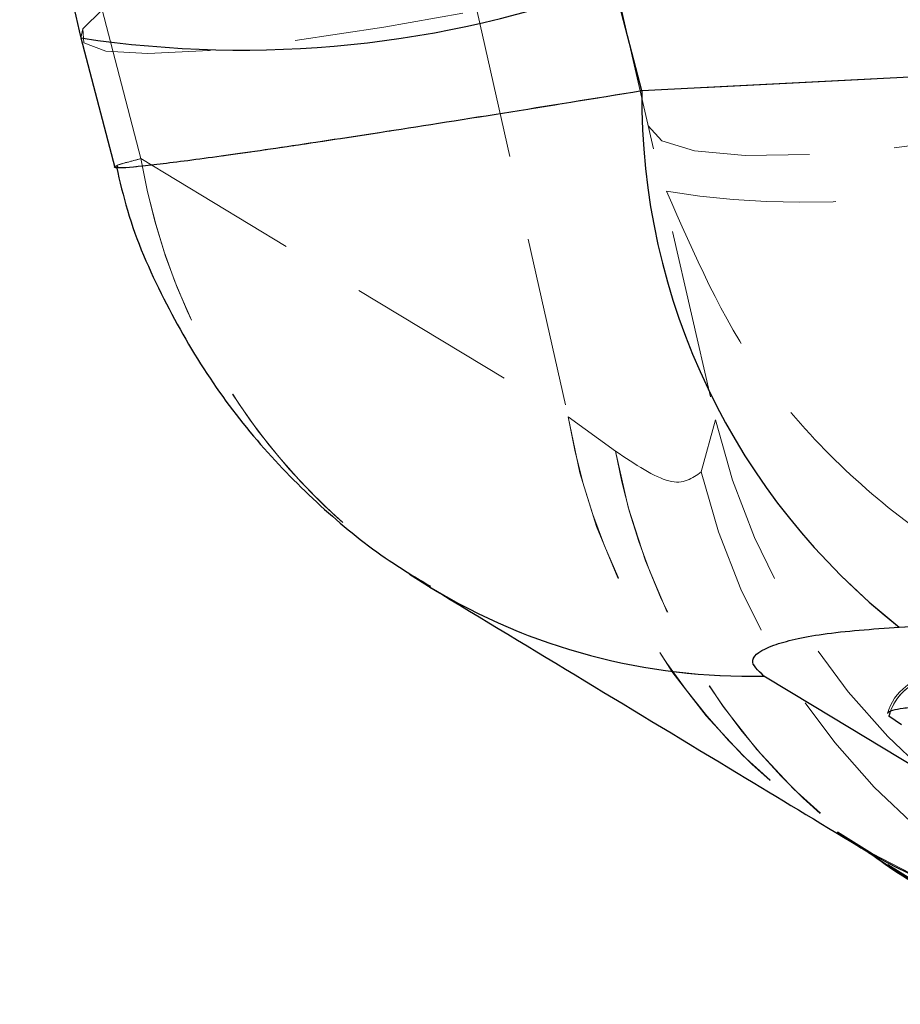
# Model space of a CAD drawing. Header units: millimetres. Extents: x 32 to 375, y 6 to 289.
# Tile 16 of 42: x 146.34 to 152.92, y 266.99 to 274.36. Entities that reach past the tile are written whole.
import ezdxf

# ---------------------------------------------------------------- set-up
doc = ezdxf.new("R2010")
doc.units = ezdxf.units.MM
doc.linetypes.add('HIDDEN', pattern=[1.905, 1.27, -0.635])

msp = doc.modelspace()

# ---------------------------------------------------------------- linework, layer by layer
at = {"color": 7, "linetype": 'Continuous', "lineweight": 25}
for p, q in [((150.990536, 273.824175), (150.781449, 274.627139)), ((146.79561, 274.220635), (147.04789, 273.251792)), ((156.512739, 274.10942), (150.990536, 273.824175)), ((149.252597, 270.206791), (149.414548, 270.10404)), ((152.916914, 269.810979), (158.439746, 270.095979)), ((152.932891, 269.079072), (152.839411, 269.14293))]:
    msp.add_line(p, q, dxfattribs=at)
at = {"color": 7, "linetype": 'HIDDEN', "lineweight": 18}
for p, q in [((150.990536, 273.824175), (150.781449, 274.627139)), ((150.793342, 274.62775), (151.543669, 271.362473)), ((149.724513, 274.572839), (150.440216, 271.384035)), ((146.954365, 274.430503), (147.244341, 273.316895)), ((156.512739, 274.10942), (150.990536, 273.824175)), ((147.244341, 273.316895), (150.440216, 271.384035)), ((147.244341, 273.316895), (150.440216, 271.384035)), ((150.440216, 271.384035), (150.794813, 271.127259)), ((150.440216, 271.384035), (150.794813, 271.127259)), ((151.436383, 270.971407), (151.543669, 271.362473)), ((151.436383, 270.971407), (151.543669, 271.362473)), ((152.916914, 269.810979), (158.439746, 270.095979))]:
    msp.add_line(p, q, dxfattribs=at)
at = {"color": 8, "linetype": 'Continuous', "lineweight": 25}
msp.add_line((152.84623, 269.164634), (152.839411, 269.14293), dxfattribs=at)
at = {"color": 7, "linetype": 'HIDDEN', "lineweight": 18, "flags": 128}
for points in [[(146.954365, 274.430503), (146.808576, 274.288182), (146.817796, 274.184776), (146.981818, 274.122615), (147.296939, 274.10311), (147.756038, 274.126698), (148.348748, 274.192845), (149.061681, 274.300066), (149.878733, 274.445926), (150.781449, 274.627139)], [(146.954365, 274.430503), (146.808576, 274.288182), (146.795634, 274.220538)], [(151.038106, 273.562585), (151.141027, 273.449821), (151.38644, 273.374853), (151.765266, 273.340439), (152.263505, 273.347852), (152.862733, 273.396825), (153.540795, 273.485546), (154.272623, 273.610723), (155.031159, 273.767744)], [(151.038106, 273.562585), (151.141027, 273.449821), (151.38644, 273.374853), (151.765266, 273.340439), (152.263505, 273.347852), (152.862733, 273.396825), (153.540795, 273.485546), (154.272623, 273.610723), (155.031159, 273.767744)], [(155.101904, 267.511283), (152.280232, 269.217131), (151.904626, 269.444195)]]:
    msp.add_lwpolyline(points, dxfattribs=at)
at = {"color": 7, "linetype": 'Continuous', "lineweight": 25, "flags": 128}
msp.add_lwpolyline([(155.101904, 267.511283), (152.280232, 269.217131), (151.904626, 269.444195)], dxfattribs=at)
at = {"color": 8, "linetype": 'Continuous', "lineweight": 25}
for centre, radius, start, end in [((147.999594, 282.157714), 8.027968, 261.3747709, 290.2746337), ((151.790395, 274.041412), 4.598636, 238.7758876, 271.4233797), ((154.986455, 272.108754), 4.59892, 238.9141222, 271.4384854), ((155.408499, 271.948172), 4.692437, 235.3095971, 271.0762145)]:
    msp.add_arc(centre, radius, start, end, dxfattribs=at)
at = {"color": 7, "linetype": 'Continuous', "lineweight": 25}
msp.add_arc((156.032922, 273.775636), 5.04262, 179.4484789, 231.8345425, dxfattribs=at)
at = {"color": 7, "linetype": 'HIDDEN', "lineweight": 18}
for centre, radius, start, end in [((156.032922, 273.775636), 5.04262, 179.4484789, 231.8345425), ((152.195905, 279.384438), 6.393799, 260.830014, 296.606064), ((151.864781, 274.096968), 4.685827, 189.5829273, 236.1193428), ((151.859309, 274.09473), 4.680059, 189.5670628, 238.3927848), ((155.000037, 272.130712), 4.620552, 189.2997198, 271.2632741), ((155.055029, 272.161851), 4.679904, 189.5671513, 238.5307742), ((156.474735, 272.503999), 5.061471, 193.03418, 274.9866185), ((155.411516, 271.944219), 4.688429, 190.0350385, 271.0402625), ((155.446315, 271.962656), 4.725924, 190.1816239, 235.0325649), ((156.400044, 272.158795), 5.103707, 193.4532536, 274.4537552), ((151.790391, 274.041461), 4.598686, 238.8931913, 271.4234158), ((153.216973, 269.04727), 0.406, 92.9339655, 163.2665254), ((153.240365, 269.03142), 0.416171, 91.7108157, 164.4580655), ((153.240265, 269.03175), 0.415838, 91.6983832, 161.3639277)]:
    msp.add_arc(centre, radius, start, end, dxfattribs=at)
at = {"color": 7, "linetype": 'Continuous', "lineweight": 25}
for points, knots in [([(146.503616, 279.903625), (146.462355, 279.593985), (146.363701, 278.853655), (146.321787, 277.671119), (146.391094, 276.370388), (146.555891, 275.21702), (146.726356, 274.508488), (146.79561, 274.220635)], [0, 0, 0, 0, 0.16363584, 0.39124374, 0.61823093, 0.84490053, 1, 1, 1, 1]), ([(147.060875, 273.255241), (147.086214, 273.146226), (147.165615, 272.804625), (147.400447, 272.269848), (147.743812, 271.670645), (148.151991, 271.142126), (148.606083, 270.687869), (149.028202, 270.344724), (149.306436, 270.177823), (149.410084, 270.115648)], [0, 0, 0, 0, 0.08281396, 0.25949784, 0.42995101, 0.59461083, 0.75389723, 0.90832178, 1, 1, 1, 1]), ([(149.414634, 270.104242), (150.180938, 269.640579), (151.247093, 268.995488), (152.312335, 268.351467), (152.61193, 268.170339)], [0, 0, 0, 0, 0.71875493, 1, 1, 1, 1]), ([(151.904626, 269.444195), (151.859866, 269.484377), (151.770252, 269.564826), (151.939698, 269.675877), (152.31884, 269.766454), (152.714323, 269.795897), (152.916914, 269.810979)], [0, 0, 0, 0, 0.25341375, 0.50736994, 0.74764447, 1, 1, 1, 1]), ([(152.831709, 269.162607), (152.831001, 269.16434), (152.827251, 269.173511), (152.864768, 269.188431), (152.940039, 269.204824), (153.016267, 269.21027), (153.054105, 269.212973)], [0, 0, 0, 0, 0.07234446, 0.38305377, 0.693758, 1, 1, 1, 1]), ([(152.606204, 268.172612), (152.617111, 268.166384), (152.689506, 268.125048), (152.716095, 268.105246), (152.738679, 268.088427)], [0, 0, 0, 0, 0.15066253, 1, 1, 1, 1]), ([(152.716983, 268.103984), (152.717669, 268.103465), (152.878867, 267.981466), (153.242902, 267.764013), (153.820842, 267.466244), (154.449908, 267.226296), (155.127279, 267.061769), (155.684207, 266.978902), (156.014505, 266.989333), (156.097771, 266.991963)], [0, 0, 0, 0, 0.00088598, 0.20821909, 0.39874002, 0.5811448, 0.7606933, 0.93967201, 1, 1, 1, 1])]:
    msp.add_open_spline(points, degree=3, knots=knots, dxfattribs=at)
at = {"color": 7, "linetype": 'HIDDEN', "lineweight": 18}
for points, knots in [([(150.990536, 273.824175), (150.640348, 273.767202), (149.929122, 273.651492), (149.028182, 273.510076), (148.271249, 273.395563), (147.684891, 273.312174), (147.266251, 273.259562), (147.051014, 273.242816), (147.023213, 273.258739), (147.169946, 273.297329), (147.244341, 273.316895)], [0, 0, 0, 0, 0.125833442, 0.255565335, 0.375615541, 0.499038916, 0.623969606, 0.752688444, 0.874611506, 1, 1, 1, 1]), ([(147.071976, 273.25808), (147.065321, 273.259965), (147.043784, 273.266065), (147.162386, 273.296124), (147.244341, 273.316895)], [0, 0, 0, 0, 0.30899325, 1, 1, 1, 1]), ([(151.176963, 273.072352), (151.382469, 272.600027), (151.70262, 271.864211), (152.422241, 271.046167), (153.082297, 270.488008), (153.835668, 270.047437), (154.499403, 269.793916), (155.313646, 269.591606), (155.870538, 269.543913), (156.297072, 269.561263), (156.301891, 269.561459)], [0, 0, 0, 0, 0.22928248, 0.35718981, 0.48510933, 0.61701884, 0.74893942, 0.80512792, 0.99779831, 1, 1, 1, 1]), ([(151.176963, 273.072352), (151.382469, 272.600027), (151.70262, 271.864211), (152.422241, 271.046167), (153.082297, 270.488008), (153.835668, 270.047437), (154.499403, 269.793916), (155.313646, 269.591606), (155.870538, 269.543913), (156.297072, 269.561263), (156.301891, 269.561459)], [0, 0, 0, 0, 0.22928248, 0.35718981, 0.48510933, 0.61701884, 0.74893942, 0.80512792, 0.99779831, 1, 1, 1, 1]), ([(150.794813, 271.127259), (150.941068, 271.029309), (151.238182, 270.830328), (151.369637, 270.923897), (151.436383, 270.971407)], [0, 0, 0, 0, 0.492250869, 1, 1, 1, 1]), ([(150.794813, 271.127259), (150.941068, 271.029309), (151.238182, 270.830328), (151.369637, 270.923897), (151.436383, 270.971407)], [0, 0, 0, 0, 0.492250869, 1, 1, 1, 1]), ([(151.904626, 269.444195), (151.859866, 269.484377), (151.770252, 269.564826), (151.939698, 269.675877), (152.31884, 269.766454), (152.714323, 269.795897), (152.916914, 269.810979)], [0, 0, 0, 0, 0.25341375, 0.50736994, 0.74764447, 1, 1, 1, 1])]:
    msp.add_open_spline(points, degree=3, knots=knots, dxfattribs=at)
at = {"color": 8, "linetype": 'Continuous', "lineweight": 25}
msp.add_open_spline([(150.990536, 273.824175), (150.635308, 273.766397), (149.924855, 273.650841), (149.019597, 273.508735), (148.269662, 273.395377), (147.677684, 273.311107), (147.272763, 273.260792), (147.060901, 273.24173), (147.069103, 273.253839), (147.071976, 273.25808)], degree=3, knots=[0, 0, 0, 0, 0.15563399, 0.31126616, 0.45953636, 0.60780808, 0.76227278, 0.91674171, 1, 1, 1, 1], dxfattribs=at)

doc.saveas('drawing.dxf')
